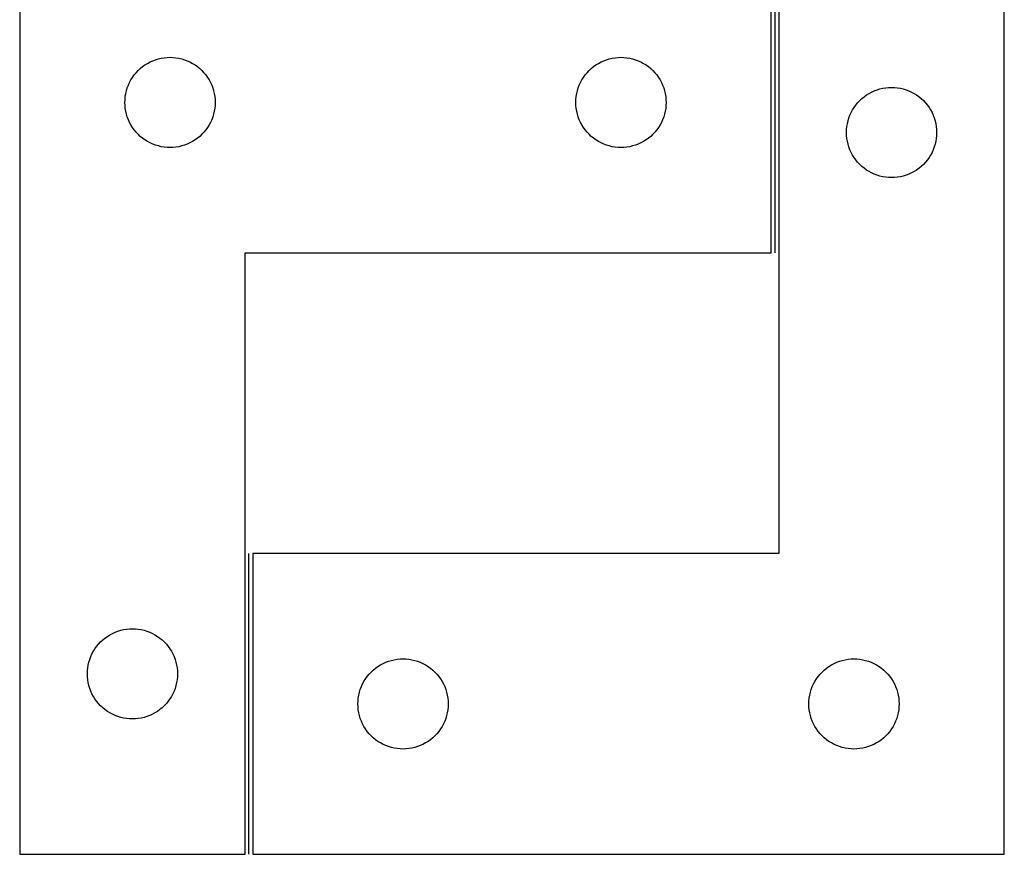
# Model space of a CAD drawing. Header units: millimetres. Extents: x 7 to 1243, y 7 to 1657.
# Tile 5 of 31: x 7 to 203, y 597 to 763. Entities that reach past the tile are written whole.
import ezdxf

# ---------------------------------------------------------------- set-up
doc = ezdxf.new("R2010")
doc.units = ezdxf.units.MM
doc.layers.add('COMMON', color=5, linetype='CONTINUOUS', true_color=0x0000ff)
doc.layers.add('CUT', color=7, linetype='CONTINUOUS', true_color=0x000000)

msp = doc.modelspace()

# ---------------------------------------------------------------- linework, layer by layer
at = {"layer": 'COMMON'}
for p, q in [((157.439429, 716.621126), (157.439429, 776.621126)), ((52.439429, 596.621126), (52.439429, 656.621126))]:
    msp.add_line(p, q, dxfattribs=at)
at = {"layer": 'CUT'}
for p, q in [((6.689427, 776.621126), (6.689427, 596.621126)), ((156.689427, 716.621126), (156.689427, 776.621126)), ((158.189429, 776.621126), (158.189429, 656.621126)), ((203.189429, 596.621126), (203.189429, 776.621126)), ((32.189427, 754.415355), (32.708828, 754.692981)), ((32.708828, 754.692981), (33.245276, 754.936042)), ((33.245276, 754.936042), (33.796471, 755.143497)), ((33.796471, 755.143497), (34.360055, 755.314458)), ((34.360055, 755.314458), (34.933614, 755.448193)), ((34.933614, 755.448193), (35.514691, 755.54413)), ((35.514691, 755.54413), (36.100798, 755.601856)), ((36.100798, 755.601856), (36.689427, 755.621126)), ((36.689427, 755.621126), (37.278055, 755.601856)), ((37.278055, 755.601856), (37.864162, 755.54413)), ((37.864162, 755.54413), (38.44524, 755.448193)), ((38.44524, 755.448193), (39.018798, 755.314458)), ((39.018798, 755.314458), (39.582382, 755.143497)), ((39.582382, 755.143497), (40.133578, 754.936042)), ((40.133578, 754.936042), (40.670025, 754.692981)), ((40.670025, 754.692981), (41.189427, 754.415355)), ((122.189427, 754.415355), (122.708828, 754.692981)), ((122.708828, 754.692981), (123.245276, 754.936042)), ((123.245276, 754.936042), (123.796471, 755.143497)), ((123.796471, 755.143497), (124.360055, 755.314458)), ((124.360055, 755.314458), (124.933614, 755.448193)), ((124.933614, 755.448193), (125.514691, 755.54413)), ((125.514691, 755.54413), (126.100798, 755.601856)), ((126.100798, 755.601856), (126.689427, 755.621126)), ((126.689427, 755.621126), (127.278055, 755.601856)), ((127.278055, 755.601856), (127.864162, 755.54413)), ((127.864162, 755.54413), (128.44524, 755.448193)), ((128.44524, 755.448193), (129.018798, 755.314458)), ((129.018798, 755.314458), (129.582382, 755.143497)), ((129.582382, 755.143497), (130.133578, 754.936042)), ((130.133578, 754.936042), (130.670025, 754.692981)), ((130.670025, 754.692981), (131.189427, 754.415355)), ((29.922868, 752.555238), (30.325466, 752.985087)), ((30.325466, 752.985087), (30.755314, 753.387684)), ((30.755314, 753.387684), (31.210574, 753.761306)), ((31.210574, 753.761306), (31.689295, 754.104352)), ((31.689295, 754.104352), (32.189427, 754.415355)), ((41.189427, 754.415355), (41.689559, 754.104352)), ((41.689559, 754.104352), (42.168279, 753.761306)), ((42.168279, 753.761306), (42.623539, 753.387684)), ((42.623539, 753.387684), (43.053388, 752.985087)), ((43.053388, 752.985087), (43.455985, 752.555238)), ((119.922868, 752.555238), (120.325466, 752.985087)), ((120.325466, 752.985087), (120.755314, 753.387684)), ((120.755314, 753.387684), (121.210574, 753.761306)), ((121.210574, 753.761306), (121.689295, 754.104352)), ((121.689295, 754.104352), (122.189427, 754.415355)), ((131.189427, 754.415355), (131.689559, 754.104352)), ((131.689559, 754.104352), (132.168279, 753.761306)), ((132.168279, 753.761306), (132.623539, 753.387684)), ((132.623539, 753.387684), (133.053388, 752.985087)), ((133.053388, 752.985087), (133.455985, 752.555238)), ((28.617572, 750.601724), (28.895198, 751.121126)), ((28.895198, 751.121126), (29.2062, 751.621258)), ((29.2062, 751.621258), (29.549247, 752.099979)), ((29.549247, 752.099979), (29.922868, 752.555238)), ((43.455985, 752.555238), (43.829607, 752.099979)), ((43.829607, 752.099979), (44.172653, 751.621258)), ((44.172653, 751.621258), (44.483655, 751.121126)), ((44.483655, 751.121126), (44.761281, 750.601724)), ((118.617572, 750.601724), (118.895198, 751.121126)), ((118.895198, 751.121126), (119.2062, 751.621258)), ((119.2062, 751.621258), (119.549247, 752.099979)), ((119.549247, 752.099979), (119.922868, 752.555238)), ((133.455985, 752.555238), (133.829607, 752.099979)), ((133.829607, 752.099979), (134.172653, 751.621258)), ((134.172653, 751.621258), (134.483655, 751.121126)), ((134.483655, 751.121126), (134.761281, 750.601724)), ((27.862359, 748.376939), (27.996094, 748.950497)), ((27.996094, 748.950497), (28.167055, 749.514081)), ((28.167055, 749.514081), (28.374511, 750.065277)), ((28.374511, 750.065277), (28.617572, 750.601724)), ((44.761281, 750.601724), (45.004342, 750.065277)), ((45.004342, 750.065277), (45.211798, 749.514081)), ((45.211798, 749.514081), (45.382759, 748.950497)), ((45.382759, 748.950497), (45.516494, 748.376939)), ((117.862359, 748.376939), (117.996094, 748.950497)), ((117.996094, 748.950497), (118.167055, 749.514081)), ((118.167055, 749.514081), (118.374511, 750.065277)), ((118.374511, 750.065277), (118.617572, 750.601724)), ((134.761281, 750.601724), (135.004342, 750.065277)), ((135.004342, 750.065277), (135.211798, 749.514081)), ((135.211798, 749.514081), (135.382759, 748.950497)), ((135.382759, 748.950497), (135.516494, 748.376939)), ((176.189429, 748.415355), (176.70883, 748.692981)), ((176.70883, 748.692981), (177.245278, 748.936042)), ((177.245278, 748.936042), (177.796473, 749.143497)), ((177.796473, 749.143497), (178.360057, 749.314458)), ((178.360057, 749.314458), (178.933616, 749.448193)), ((178.933616, 749.448193), (179.514693, 749.54413)), ((179.514693, 749.54413), (180.1008, 749.601856)), ((180.1008, 749.601856), (180.689429, 749.621126)), ((180.689429, 749.621126), (181.278057, 749.601856)), ((181.278057, 749.601856), (181.864164, 749.54413)), ((181.864164, 749.54413), (182.445242, 749.448193)), ((182.445242, 749.448193), (183.0188, 749.314458)), ((183.0188, 749.314458), (183.582384, 749.143497)), ((183.582384, 749.143497), (184.13358, 748.936042)), ((184.13358, 748.936042), (184.670027, 748.692981)), ((184.670027, 748.692981), (185.189429, 748.415355)), ((27.689427, 746.621126), (27.708696, 747.209754)), ((27.708696, 747.209754), (27.766423, 747.795862)), ((27.766423, 747.795862), (27.862359, 748.376939)), ((45.516494, 748.376939), (45.61243, 747.795862)), ((45.61243, 747.795862), (45.670157, 747.209754)), ((45.670157, 747.209754), (45.689427, 746.621126)), ((117.689427, 746.621126), (117.708696, 747.209754)), ((117.708696, 747.209754), (117.766423, 747.795862)), ((117.766423, 747.795862), (117.862359, 748.376939)), ((135.516494, 748.376939), (135.61243, 747.795862)), ((135.61243, 747.795862), (135.670157, 747.209754)), ((135.670157, 747.209754), (135.689427, 746.621126)), ((173.92287, 746.555238), (174.325468, 746.985087)), ((174.325468, 746.985087), (174.755316, 747.387684)), ((174.755316, 747.387684), (175.210576, 747.761306)), ((175.210576, 747.761306), (175.689297, 748.104352)), ((175.689297, 748.104352), (176.189429, 748.415355)), ((185.189429, 748.415355), (185.689561, 748.104352)), ((185.689561, 748.104352), (186.168281, 747.761306)), ((186.168281, 747.761306), (186.623541, 747.387684)), ((186.623541, 747.387684), (187.05339, 746.985087)), ((187.05339, 746.985087), (187.455987, 746.555238)), ((27.708696, 746.032498), (27.689427, 746.621126)), ((27.766423, 745.44639), (27.708696, 746.032498)), ((27.862359, 744.865313), (27.766423, 745.44639)), ((27.996094, 744.291754), (27.862359, 744.865313)), ((45.516494, 744.865313), (45.382759, 744.291754)), ((45.61243, 745.44639), (45.516494, 744.865313)), ((45.670157, 746.032498), (45.61243, 745.44639)), ((45.689427, 746.621126), (45.670157, 746.032498)), ((117.708696, 746.032498), (117.689427, 746.621126)), ((117.766423, 745.44639), (117.708696, 746.032498)), ((117.862359, 744.865313), (117.766423, 745.44639)), ((117.996094, 744.291754), (117.862359, 744.865313)), ((135.516494, 744.865313), (135.382759, 744.291754)), ((135.61243, 745.44639), (135.516494, 744.865313)), ((135.670157, 746.032498), (135.61243, 745.44639)), ((135.689427, 746.621126), (135.670157, 746.032498)), ((172.617574, 744.601724), (172.8952, 745.121126)), ((172.8952, 745.121126), (173.206202, 745.621258)), ((173.206202, 745.621258), (173.549249, 746.099979)), ((173.549249, 746.099979), (173.92287, 746.555238)), ((187.455987, 746.555238), (187.829609, 746.099979)), ((187.829609, 746.099979), (188.172655, 745.621258)), ((188.172655, 745.621258), (188.483657, 745.121126)), ((188.483657, 745.121126), (188.761283, 744.601724)), ((28.167055, 743.728171), (27.996094, 744.291754)), ((28.374511, 743.176975), (28.167055, 743.728171)), ((28.617572, 742.640528), (28.374511, 743.176975)), ((45.004342, 743.176975), (44.761281, 742.640528)), ((45.211798, 743.728171), (45.004342, 743.176975)), ((45.382759, 744.291754), (45.211798, 743.728171)), ((118.167055, 743.728171), (117.996094, 744.291754)), ((118.374511, 743.176975), (118.167055, 743.728171)), ((118.617572, 742.640528), (118.374511, 743.176975)), ((135.004342, 743.176975), (134.761281, 742.640528)), ((135.211798, 743.728171), (135.004342, 743.176975)), ((135.382759, 744.291754), (135.211798, 743.728171)), ((171.862361, 742.376939), (171.996096, 742.950497)), ((171.996096, 742.950497), (172.167057, 743.514081)), ((172.167057, 743.514081), (172.374513, 744.065277)), ((172.374513, 744.065277), (172.617574, 744.601724)), ((188.761283, 744.601724), (189.004344, 744.065277)), ((189.004344, 744.065277), (189.2118, 743.514081)), ((189.2118, 743.514081), (189.382761, 742.950497)), ((189.382761, 742.950497), (189.516496, 742.376939)), ((28.895198, 742.121126), (28.617572, 742.640528)), ((29.2062, 741.620994), (28.895198, 742.121126)), ((29.549247, 741.142273), (29.2062, 741.620994)), ((29.922868, 740.687014), (29.549247, 741.142273)), ((43.829607, 741.142273), (43.455985, 740.687014)), ((44.172653, 741.620994), (43.829607, 741.142273)), ((44.483655, 742.121126), (44.172653, 741.620994)), ((44.761281, 742.640528), (44.483655, 742.121126)), ((118.895198, 742.121126), (118.617572, 742.640528)), ((119.2062, 741.620994), (118.895198, 742.121126)), ((119.549247, 741.142273), (119.2062, 741.620994)), ((119.922868, 740.687014), (119.549247, 741.142273)), ((133.829607, 741.142273), (133.455985, 740.687014)), ((134.172653, 741.620994), (133.829607, 741.142273)), ((134.483655, 742.121126), (134.172653, 741.620994)), ((134.761281, 742.640528), (134.483655, 742.121126)), ((171.689429, 740.621126), (171.708698, 741.209754)), ((171.708698, 741.209754), (171.766425, 741.795862)), ((171.766425, 741.795862), (171.862361, 742.376939)), ((189.516496, 742.376939), (189.612432, 741.795862)), ((189.612432, 741.795862), (189.670159, 741.209754)), ((189.670159, 741.209754), (189.689429, 740.621126)), ((30.325466, 740.257165), (29.922868, 740.687014)), ((30.755314, 739.854568), (30.325466, 740.257165)), ((31.210574, 739.480946), (30.755314, 739.854568)), ((31.689295, 739.137899), (31.210574, 739.480946)), ((32.189427, 738.826897), (31.689295, 739.137899)), ((41.689559, 739.137899), (41.189427, 738.826897)), ((42.168279, 739.480946), (41.689559, 739.137899)), ((42.623539, 739.854568), (42.168279, 739.480946)), ((43.053388, 740.257165), (42.623539, 739.854568)), ((43.455985, 740.687014), (43.053388, 740.257165)), ((120.325466, 740.257165), (119.922868, 740.687014)), ((120.755314, 739.854568), (120.325466, 740.257165)), ((121.210574, 739.480946), (120.755314, 739.854568)), ((121.689295, 739.137899), (121.210574, 739.480946)), ((122.189427, 738.826897), (121.689295, 739.137899)), ((131.689559, 739.137899), (131.189427, 738.826897)), ((132.168279, 739.480946), (131.689559, 739.137899)), ((132.623539, 739.854568), (132.168279, 739.480946)), ((133.053388, 740.257165), (132.623539, 739.854568)), ((133.455985, 740.687014), (133.053388, 740.257165)), ((171.708698, 740.032498), (171.689429, 740.621126)), ((171.766425, 739.44639), (171.708698, 740.032498)), ((171.862361, 738.865313), (171.766425, 739.44639)), ((171.996096, 738.291754), (171.862361, 738.865313)), ((189.516496, 738.865313), (189.382761, 738.291754)), ((189.612432, 739.44639), (189.516496, 738.865313)), ((189.670159, 740.032498), (189.612432, 739.44639)), ((189.689429, 740.621126), (189.670159, 740.032498)), ((32.708828, 738.549271), (32.189427, 738.826897)), ((33.245276, 738.30621), (32.708828, 738.549271)), ((33.796471, 738.098755), (33.245276, 738.30621)), ((34.360055, 737.927793), (33.796471, 738.098755)), ((34.933614, 737.794058), (34.360055, 737.927793)), ((35.514691, 737.698122), (34.933614, 737.794058)), ((36.100798, 737.640396), (35.514691, 737.698122)), ((36.689427, 737.621126), (36.100798, 737.640396)), ((37.278055, 737.640396), (36.689427, 737.621126)), ((37.864162, 737.698122), (37.278055, 737.640396)), ((38.44524, 737.794058), (37.864162, 737.698122)), ((39.018798, 737.927793), (38.44524, 737.794058)), ((39.582382, 738.098755), (39.018798, 737.927793)), ((40.133578, 738.30621), (39.582382, 738.098755)), ((40.670025, 738.549271), (40.133578, 738.30621)), ((41.189427, 738.826897), (40.670025, 738.549271)), ((122.708828, 738.549271), (122.189427, 738.826897)), ((123.245276, 738.30621), (122.708828, 738.549271)), ((123.796471, 738.098755), (123.245276, 738.30621)), ((124.360055, 737.927793), (123.796471, 738.098755)), ((124.933614, 737.794058), (124.360055, 737.927793)), ((125.514691, 737.698122), (124.933614, 737.794058)), ((126.100798, 737.640396), (125.514691, 737.698122)), ((126.689427, 737.621126), (126.100798, 737.640396)), ((127.278055, 737.640396), (126.689427, 737.621126)), ((127.864162, 737.698122), (127.278055, 737.640396)), ((128.44524, 737.794058), (127.864162, 737.698122)), ((129.018798, 737.927793), (128.44524, 737.794058)), ((129.582382, 738.098755), (129.018798, 737.927793)), ((130.133578, 738.30621), (129.582382, 738.098755)), ((130.670025, 738.549271), (130.133578, 738.30621)), ((131.189427, 738.826897), (130.670025, 738.549271)), ((172.167057, 737.728171), (171.996096, 738.291754)), ((172.374513, 737.176975), (172.167057, 737.728171)), ((172.617574, 736.640528), (172.374513, 737.176975)), ((189.004344, 737.176975), (188.761283, 736.640528)), ((189.2118, 737.728171), (189.004344, 737.176975)), ((189.382761, 738.291754), (189.2118, 737.728171)), ((172.8952, 736.121126), (172.617574, 736.640528)), ((173.206202, 735.620994), (172.8952, 736.121126)), ((173.549249, 735.142273), (173.206202, 735.620994)), ((173.92287, 734.687014), (173.549249, 735.142273)), ((187.829609, 735.142273), (187.455987, 734.687014)), ((188.172655, 735.620994), (187.829609, 735.142273)), ((188.483657, 736.121126), (188.172655, 735.620994)), ((188.761283, 736.640528), (188.483657, 736.121126)), ((174.325468, 734.257165), (173.92287, 734.687014)), ((174.755316, 733.854568), (174.325468, 734.257165)), ((175.210576, 733.480946), (174.755316, 733.854568)), ((175.689297, 733.137899), (175.210576, 733.480946)), ((176.189429, 732.826897), (175.689297, 733.137899)), ((185.689561, 733.137899), (185.189429, 732.826897)), ((186.168281, 733.480946), (185.689561, 733.137899)), ((186.623541, 733.854568), (186.168281, 733.480946)), ((187.05339, 734.257165), (186.623541, 733.854568)), ((187.455987, 734.687014), (187.05339, 734.257165)), ((176.70883, 732.549271), (176.189429, 732.826897)), ((177.245278, 732.30621), (176.70883, 732.549271)), ((177.796473, 732.098755), (177.245278, 732.30621)), ((178.360057, 731.927793), (177.796473, 732.098755)), ((178.933616, 731.794058), (178.360057, 731.927793)), ((179.514693, 731.698122), (178.933616, 731.794058)), ((180.1008, 731.640396), (179.514693, 731.698122)), ((180.689429, 731.621126), (180.1008, 731.640396)), ((181.278057, 731.640396), (180.689429, 731.621126)), ((181.864164, 731.698122), (181.278057, 731.640396)), ((182.445242, 731.794058), (181.864164, 731.698122)), ((183.0188, 731.927793), (182.445242, 731.794058)), ((183.582384, 732.098755), (183.0188, 731.927793)), ((184.13358, 732.30621), (183.582384, 732.098755)), ((184.670027, 732.549271), (184.13358, 732.30621)), ((185.189429, 732.826897), (184.670027, 732.549271)), ((51.689427, 596.621126), (51.689427, 716.621126)), ((51.689427, 716.621126), (156.689427, 716.621126)), ((158.189429, 656.621126), (53.189429, 656.621126)), ((53.189429, 656.621126), (53.189429, 596.621126)), ((24.689427, 640.415355), (25.208828, 640.692981)), ((25.208828, 640.692981), (25.745276, 640.936042)), ((25.745276, 640.936042), (26.296471, 641.143497)), ((26.296471, 641.143497), (26.860055, 641.314458)), ((26.860055, 641.314458), (27.433614, 641.448193)), ((27.433614, 641.448193), (28.014691, 641.54413)), ((28.014691, 641.54413), (28.600798, 641.601856)), ((28.600798, 641.601856), (29.189427, 641.621126)), ((29.189427, 641.621126), (29.778055, 641.601856)), ((29.778055, 641.601856), (30.364162, 641.54413)), ((30.364162, 641.54413), (30.94524, 641.448193)), ((30.94524, 641.448193), (31.518798, 641.314458)), ((31.518798, 641.314458), (32.082382, 641.143497)), ((32.082382, 641.143497), (32.633578, 640.936042)), ((32.633578, 640.936042), (33.170025, 640.692981)), ((33.170025, 640.692981), (33.689427, 640.415355)), ((22.422868, 638.555238), (22.825466, 638.985087)), ((22.825466, 638.985087), (23.255314, 639.387684)), ((23.255314, 639.387684), (23.710574, 639.761306)), ((23.710574, 639.761306), (24.189295, 640.104352)), ((24.189295, 640.104352), (24.689427, 640.415355)), ((33.689427, 640.415355), (34.189559, 640.104352)), ((34.189559, 640.104352), (34.668279, 639.761306)), ((34.668279, 639.761306), (35.123539, 639.387684)), ((35.123539, 639.387684), (35.553388, 638.985087)), ((35.553388, 638.985087), (35.955985, 638.555238)), ((21.117572, 636.601724), (21.395198, 637.121126)), ((21.395198, 637.121126), (21.7062, 637.621258)), ((21.7062, 637.621258), (22.049247, 638.099979)), ((22.049247, 638.099979), (22.422868, 638.555238)), ((35.955985, 638.555238), (36.329607, 638.099979)), ((36.329607, 638.099979), (36.672653, 637.621258)), ((36.672653, 637.621258), (36.983655, 637.121126)), ((36.983655, 637.121126), (37.261281, 636.601724)), ((20.362359, 634.376939), (20.496094, 634.950497)), ((20.496094, 634.950497), (20.667055, 635.514081)), ((20.667055, 635.514081), (20.874511, 636.065277)), ((20.874511, 636.065277), (21.117572, 636.601724)), ((37.261281, 636.601724), (37.504342, 636.065277)), ((37.504342, 636.065277), (37.711798, 635.514081)), ((37.711798, 635.514081), (37.882759, 634.950497)), ((37.882759, 634.950497), (38.016494, 634.376939)), ((79.20883, 634.692981), (79.745278, 634.936042)), ((79.745278, 634.936042), (80.296473, 635.143497)), ((80.296473, 635.143497), (80.860057, 635.314458)), ((80.860057, 635.314458), (81.433616, 635.448193)), ((81.433616, 635.448193), (82.014693, 635.54413)), ((82.014693, 635.54413), (82.6008, 635.601856)), ((82.6008, 635.601856), (83.189429, 635.621126)), ((83.189429, 635.621126), (83.778057, 635.601856)), ((83.778057, 635.601856), (84.364164, 635.54413)), ((84.364164, 635.54413), (84.945242, 635.448193)), ((84.945242, 635.448193), (85.5188, 635.314458)), ((85.5188, 635.314458), (86.082384, 635.143497)), ((86.082384, 635.143497), (86.63358, 634.936042)), ((86.63358, 634.936042), (87.170027, 634.692981)), ((169.20883, 634.692981), (169.745278, 634.936042)), ((169.745278, 634.936042), (170.296473, 635.143497)), ((170.296473, 635.143497), (170.860057, 635.314458)), ((170.860057, 635.314458), (171.433616, 635.448193)), ((171.433616, 635.448193), (172.014693, 635.54413)), ((172.014693, 635.54413), (172.6008, 635.601856)), ((172.6008, 635.601856), (173.189429, 635.621126)), ((173.189429, 635.621126), (173.778057, 635.601856)), ((173.778057, 635.601856), (174.364164, 635.54413)), ((174.364164, 635.54413), (174.945242, 635.448193)), ((174.945242, 635.448193), (175.5188, 635.314458)), ((175.5188, 635.314458), (176.082384, 635.143497)), ((176.082384, 635.143497), (176.63358, 634.936042)), ((176.63358, 634.936042), (177.170027, 634.692981)), ((20.189427, 632.621126), (20.208696, 633.209754)), ((20.208696, 633.209754), (20.266423, 633.795862)), ((20.266423, 633.795862), (20.362359, 634.376939)), ((38.016494, 634.376939), (38.11243, 633.795862)), ((38.11243, 633.795862), (38.170157, 633.209754)), ((38.170157, 633.209754), (38.189427, 632.621126)), ((76.42287, 632.555238), (76.825468, 632.985087)), ((76.825468, 632.985087), (77.255316, 633.387684)), ((77.255316, 633.387684), (77.710576, 633.761306)), ((77.710576, 633.761306), (78.189297, 634.104352)), ((78.189297, 634.104352), (78.689429, 634.415355)), ((78.689429, 634.415355), (79.20883, 634.692981)), ((87.170027, 634.692981), (87.689429, 634.415355)), ((87.689429, 634.415355), (88.189561, 634.104352)), ((88.189561, 634.104352), (88.668281, 633.761306)), ((88.668281, 633.761306), (89.123541, 633.387684)), ((89.123541, 633.387684), (89.55339, 632.985087)), ((89.55339, 632.985087), (89.955987, 632.555238)), ((166.42287, 632.555238), (166.825468, 632.985087)), ((166.825468, 632.985087), (167.255316, 633.387684)), ((167.255316, 633.387684), (167.710576, 633.761306)), ((167.710576, 633.761306), (168.189297, 634.104352)), ((168.189297, 634.104352), (168.689429, 634.415355)), ((168.689429, 634.415355), (169.20883, 634.692981)), ((177.170027, 634.692981), (177.689429, 634.415355)), ((177.689429, 634.415355), (178.189561, 634.104352)), ((178.189561, 634.104352), (178.668281, 633.761306)), ((178.668281, 633.761306), (179.123541, 633.387684)), ((179.123541, 633.387684), (179.55339, 632.985087)), ((179.55339, 632.985087), (179.955987, 632.555238)), ((20.208696, 632.032498), (20.189427, 632.621126)), ((20.266423, 631.44639), (20.208696, 632.032498)), ((20.362359, 630.865313), (20.266423, 631.44639)), ((20.496094, 630.291754), (20.362359, 630.865313)), ((38.016494, 630.865313), (37.882759, 630.291754)), ((38.11243, 631.44639), (38.016494, 630.865313)), ((38.170157, 632.032498), (38.11243, 631.44639)), ((38.189427, 632.621126), (38.170157, 632.032498)), ((75.117574, 630.601724), (75.3952, 631.121126)), ((75.3952, 631.121126), (75.706202, 631.621258)), ((75.706202, 631.621258), (76.049249, 632.099979)), ((76.049249, 632.099979), (76.42287, 632.555238)), ((89.955987, 632.555238), (90.329609, 632.099979)), ((90.329609, 632.099979), (90.672655, 631.621258)), ((90.672655, 631.621258), (90.983657, 631.121126)), ((90.983657, 631.121126), (91.261283, 630.601724)), ((165.117574, 630.601724), (165.3952, 631.121126)), ((165.3952, 631.121126), (165.706202, 631.621258)), ((165.706202, 631.621258), (166.049249, 632.099979)), ((166.049249, 632.099979), (166.42287, 632.555238)), ((179.955987, 632.555238), (180.329609, 632.099979)), ((180.329609, 632.099979), (180.672655, 631.621258)), ((180.672655, 631.621258), (180.983657, 631.121126)), ((180.983657, 631.121126), (181.261283, 630.601724)), ((20.667055, 629.728171), (20.496094, 630.291754)), ((20.874511, 629.176975), (20.667055, 629.728171)), ((21.117572, 628.640528), (20.874511, 629.176975)), ((37.504342, 629.176975), (37.261281, 628.640528)), ((37.711798, 629.728171), (37.504342, 629.176975)), ((37.882759, 630.291754), (37.711798, 629.728171)), ((74.362361, 628.376939), (74.496096, 628.950497)), ((74.496096, 628.950497), (74.667057, 629.514081)), ((74.667057, 629.514081), (74.874513, 630.065277)), ((74.874513, 630.065277), (75.117574, 630.601724)), ((91.261283, 630.601724), (91.504344, 630.065277)), ((91.504344, 630.065277), (91.7118, 629.514081)), ((91.7118, 629.514081), (91.882761, 628.950497)), ((91.882761, 628.950497), (92.016496, 628.376939)), ((164.362361, 628.376939), (164.496096, 628.950497)), ((164.496096, 628.950497), (164.667057, 629.514081)), ((164.667057, 629.514081), (164.874513, 630.065277)), ((164.874513, 630.065277), (165.117574, 630.601724)), ((181.261283, 630.601724), (181.504344, 630.065277)), ((181.504344, 630.065277), (181.7118, 629.514081)), ((181.7118, 629.514081), (181.882761, 628.950497)), ((181.882761, 628.950497), (182.016496, 628.376939)), ((21.395198, 628.121126), (21.117572, 628.640528)), ((21.7062, 627.620994), (21.395198, 628.121126)), ((22.049247, 627.142273), (21.7062, 627.620994)), ((22.422868, 626.687014), (22.049247, 627.142273)), ((36.329607, 627.142273), (35.955985, 626.687014)), ((36.672653, 627.620994), (36.329607, 627.142273)), ((36.983655, 628.121126), (36.672653, 627.620994)), ((37.261281, 628.640528), (36.983655, 628.121126)), ((74.189429, 626.621126), (74.208698, 627.209754)), ((74.208698, 627.209754), (74.266425, 627.795862)), ((74.266425, 627.795862), (74.362361, 628.376939)), ((92.016496, 628.376939), (92.112432, 627.795862)), ((92.112432, 627.795862), (92.170159, 627.209754)), ((92.170159, 627.209754), (92.189429, 626.621126)), ((164.189429, 626.621126), (164.208698, 627.209754)), ((164.208698, 627.209754), (164.266425, 627.795862)), ((164.266425, 627.795862), (164.362361, 628.376939)), ((182.016496, 628.376939), (182.112432, 627.795862)), ((182.112432, 627.795862), (182.170159, 627.209754)), ((182.170159, 627.209754), (182.189429, 626.621126)), ((22.825466, 626.257165), (22.422868, 626.687014)), ((23.255314, 625.854568), (22.825466, 626.257165)), ((23.710574, 625.480946), (23.255314, 625.854568)), ((24.189295, 625.137899), (23.710574, 625.480946)), ((24.689427, 624.826897), (24.189295, 625.137899)), ((34.189559, 625.137899), (33.689427, 624.826897)), ((34.668279, 625.480946), (34.189559, 625.137899)), ((35.123539, 625.854568), (34.668279, 625.480946)), ((35.553388, 626.257165), (35.123539, 625.854568)), ((35.955985, 626.687014), (35.553388, 626.257165)), ((74.208698, 626.032498), (74.189429, 626.621126)), ((74.266425, 625.44639), (74.208698, 626.032498)), ((74.362361, 624.865313), (74.266425, 625.44639)), ((92.112432, 625.44639), (92.016496, 624.865313)), ((92.170159, 626.032498), (92.112432, 625.44639)), ((92.189429, 626.621126), (92.170159, 626.032498)), ((164.208698, 626.032498), (164.189429, 626.621126)), ((164.266425, 625.44639), (164.208698, 626.032498)), ((164.362361, 624.865313), (164.266425, 625.44639)), ((182.112432, 625.44639), (182.016496, 624.865313)), ((182.170159, 626.032498), (182.112432, 625.44639)), ((182.189429, 626.621126), (182.170159, 626.032498)), ((25.208828, 624.549271), (24.689427, 624.826897)), ((25.745276, 624.30621), (25.208828, 624.549271)), ((26.296471, 624.098755), (25.745276, 624.30621)), ((26.860055, 623.927793), (26.296471, 624.098755)), ((27.433614, 623.794058), (26.860055, 623.927793)), ((28.014691, 623.698122), (27.433614, 623.794058)), ((28.600798, 623.640396), (28.014691, 623.698122)), ((29.189427, 623.621126), (28.600798, 623.640396)), ((29.778055, 623.640396), (29.189427, 623.621126)), ((30.364162, 623.698122), (29.778055, 623.640396)), ((30.94524, 623.794058), (30.364162, 623.698122)), ((31.518798, 623.927793), (30.94524, 623.794058)), ((32.082382, 624.098755), (31.518798, 623.927793)), ((32.633578, 624.30621), (32.082382, 624.098755)), ((33.170025, 624.549271), (32.633578, 624.30621)), ((33.689427, 624.826897), (33.170025, 624.549271)), ((74.496096, 624.291754), (74.362361, 624.865313)), ((74.667057, 623.728171), (74.496096, 624.291754)), ((74.874513, 623.176975), (74.667057, 623.728171)), ((75.117574, 622.640528), (74.874513, 623.176975)), ((91.504344, 623.176975), (91.261283, 622.640528)), ((91.7118, 623.728171), (91.504344, 623.176975)), ((91.882761, 624.291754), (91.7118, 623.728171)), ((92.016496, 624.865313), (91.882761, 624.291754)), ((164.496096, 624.291754), (164.362361, 624.865313)), ((164.667057, 623.728171), (164.496096, 624.291754)), ((164.874513, 623.176975), (164.667057, 623.728171)), ((165.117574, 622.640528), (164.874513, 623.176975)), ((181.504344, 623.176975), (181.261283, 622.640528)), ((181.7118, 623.728171), (181.504344, 623.176975)), ((181.882761, 624.291754), (181.7118, 623.728171)), ((182.016496, 624.865313), (181.882761, 624.291754)), ((75.3952, 622.121126), (75.117574, 622.640528)), ((75.706202, 621.620994), (75.3952, 622.121126)), ((76.049249, 621.142273), (75.706202, 621.620994)), ((76.42287, 620.687014), (76.049249, 621.142273)), ((90.329609, 621.142273), (89.955987, 620.687014)), ((90.672655, 621.620994), (90.329609, 621.142273)), ((90.983657, 622.121126), (90.672655, 621.620994)), ((91.261283, 622.640528), (90.983657, 622.121126)), ((165.3952, 622.121126), (165.117574, 622.640528)), ((165.706202, 621.620994), (165.3952, 622.121126)), ((166.049249, 621.142273), (165.706202, 621.620994)), ((166.42287, 620.687014), (166.049249, 621.142273)), ((180.329609, 621.142273), (179.955987, 620.687014)), ((180.672655, 621.620994), (180.329609, 621.142273)), ((180.983657, 622.121126), (180.672655, 621.620994)), ((181.261283, 622.640528), (180.983657, 622.121126)), ((76.825468, 620.257165), (76.42287, 620.687014)), ((77.255316, 619.854568), (76.825468, 620.257165)), ((77.710576, 619.480946), (77.255316, 619.854568)), ((78.189297, 619.137899), (77.710576, 619.480946)), ((78.689429, 618.826897), (78.189297, 619.137899)), ((88.189561, 619.137899), (87.689429, 618.826897)), ((88.668281, 619.480946), (88.189561, 619.137899)), ((89.123541, 619.854568), (88.668281, 619.480946)), ((89.55339, 620.257165), (89.123541, 619.854568)), ((89.955987, 620.687014), (89.55339, 620.257165)), ((166.825468, 620.257165), (166.42287, 620.687014)), ((167.255316, 619.854568), (166.825468, 620.257165)), ((167.710576, 619.480946), (167.255316, 619.854568)), ((168.189297, 619.137899), (167.710576, 619.480946)), ((168.689429, 618.826897), (168.189297, 619.137899)), ((178.189561, 619.137899), (177.689429, 618.826897)), ((178.668281, 619.480946), (178.189561, 619.137899)), ((179.123541, 619.854568), (178.668281, 619.480946)), ((179.55339, 620.257165), (179.123541, 619.854568)), ((179.955987, 620.687014), (179.55339, 620.257165)), ((79.20883, 618.549271), (78.689429, 618.826897)), ((79.745278, 618.30621), (79.20883, 618.549271)), ((80.296473, 618.098755), (79.745278, 618.30621)), ((80.860057, 617.927793), (80.296473, 618.098755)), ((81.433616, 617.794058), (80.860057, 617.927793)), ((82.014693, 617.698122), (81.433616, 617.794058)), ((82.6008, 617.640396), (82.014693, 617.698122)), ((83.189429, 617.621126), (82.6008, 617.640396)), ((83.778057, 617.640396), (83.189429, 617.621126)), ((84.364164, 617.698122), (83.778057, 617.640396)), ((84.945242, 617.794058), (84.364164, 617.698122)), ((85.5188, 617.927793), (84.945242, 617.794058)), ((86.082384, 618.098755), (85.5188, 617.927793)), ((86.63358, 618.30621), (86.082384, 618.098755)), ((87.170027, 618.549271), (86.63358, 618.30621)), ((87.689429, 618.826897), (87.170027, 618.549271)), ((169.20883, 618.549271), (168.689429, 618.826897)), ((169.745278, 618.30621), (169.20883, 618.549271)), ((170.296473, 618.098755), (169.745278, 618.30621)), ((170.860057, 617.927793), (170.296473, 618.098755)), ((171.433616, 617.794058), (170.860057, 617.927793)), ((172.014693, 617.698122), (171.433616, 617.794058)), ((172.6008, 617.640396), (172.014693, 617.698122)), ((173.189429, 617.621126), (172.6008, 617.640396)), ((173.778057, 617.640396), (173.189429, 617.621126)), ((174.364164, 617.698122), (173.778057, 617.640396)), ((174.945242, 617.794058), (174.364164, 617.698122)), ((175.5188, 617.927793), (174.945242, 617.794058)), ((176.082384, 618.098755), (175.5188, 617.927793)), ((176.63358, 618.30621), (176.082384, 618.098755)), ((177.170027, 618.549271), (176.63358, 618.30621)), ((177.689429, 618.826897), (177.170027, 618.549271)), ((6.689427, 596.621126), (51.689427, 596.621126)), ((53.189429, 596.621126), (203.189429, 596.621126))]:
    msp.add_line(p, q, dxfattribs=at)

doc.saveas('drawing.dxf')
